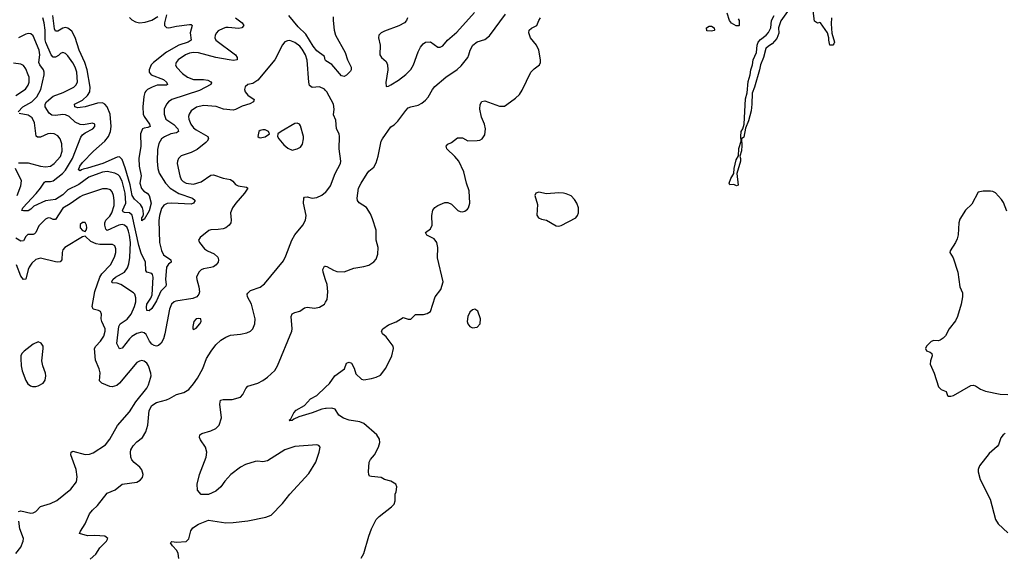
# Model space of a CAD drawing. Header units: inches. Extents: x 1603819 to 1745079, y 385938 to 533966.
# Tile 105 of 256: x 1637520 to 1645503, y 443855 to 448196. Entities that reach past the tile are written whole.
import ezdxf

# ---------------------------------------------------------------- set-up
doc = ezdxf.new("R2010")
doc.units = ezdxf.units.IN
doc.header["$MEASUREMENT"] = 0
doc.layers.add('B6434', color=7, linetype='Continuous')
doc.layers.add('B6444', color=7, linetype='Continuous')

msp = doc.modelspace()

# ---------------------------------------------------------------- linework, layer by layer
at = {"layer": 'B6434', "color": 5}
for points, elevation in [([(1638710, 448235.3), (1638694.3, 448170), (1638695.3, 448150), (1638710, 448132.4), (1638730.3, 448130.3), (1638790, 448143.8), (1638896.1, 448156.1), (1638910, 448155.8), (1638917.1, 448150), (1638903.2, 448090), (1638911.5, 448030), (1638885, 448015), (1638810, 447989.4), (1638710, 447934), (1638604.5, 447850), (1638585.2, 447830), (1638569.1, 447790), (1638570.2, 447770), (1638587, 447750), (1638686.3, 447710), (1638710.2, 447690), (1638718.4, 447670), (1638710, 447666.2), (1638635.7, 447664.3), (1638593.1, 447650), (1638556.5, 447630), (1638542.7, 447617.3), (1638534.4, 447605.6), (1638525.8, 447574.2), (1638518.7, 447490), (1638519.8, 447430), (1638527.9, 447410), (1638571.5, 447350), (1638576.5, 447330), (1638558.1, 447321.9), (1638530, 447317.7), (1638516.5, 447310), (1638500.1, 447270), (1638501.1, 447170), (1638485.9, 447070), (1638488.7, 447010), (1638505.7, 446930), (1638494.6, 446870), (1638508.5, 446828.5), (1638527.3, 446807.3), (1638553.1, 446790), (1638569.2, 446770), (1638585.5, 446710), (1638570, 446645.7), (1638530, 446577), (1638522.5, 446577.5), (1638510, 446565.2), (1638509.9, 446590), (1638519, 446601), (1638522.4, 446617.6), (1638521.8, 446650), (1638515.9, 446670), (1638498.9, 446698.9), (1638450, 446741.9), (1638432.5, 446770), (1638416.7, 446856.7), (1638375.9, 446995.9), (1638350, 447063.5), (1638330, 447083.4), (1638310, 447082.9), (1638193.9, 447030), (1638070, 446991.7), (1638035, 446985), (1638020.2, 446979.8), (1638009.7, 446969.7), (1637998, 446978), (1638008.4, 447010), (1638030, 447037.2), (1638118, 447130), (1638210, 447210.1), (1638240.9, 447250), (1638256.2, 447290), (1638261.3, 447330), (1638253.1, 447430), (1638230, 447489.1), (1638210, 447511.5), (1638190, 447521.6), (1638150, 447520.6), (1638050.3, 447490), (1638010, 447483.4), (1637990, 447482.2), (1637965.7, 447490), (1637964, 447510), (1638030, 447542.9), (1638070, 447582.5), (1638087.8, 447610), (1638092.1, 447650), (1638067.8, 447790), (1638047.9, 447847.9), (1638001.8, 447950), (1637970, 448052), (1637941.6, 448101.6), (1637910, 448128.4), (1637890, 448132.4), (1637870, 448128), (1637830, 448102.3), (1637810, 448102.2), (1637801.9, 448121.9), (1637788.2, 448230)], 320), ([(1640000, 447866), (1639996.8, 447870), (1639990, 447898.4), (1639930, 447943.7), (1639900.4, 447980.4), (1639839, 448079), (1639778, 448138), (1639701.7, 448230)], 340), ([(1639270, 448211.5), (1639323.8, 448170), (1639338, 448150), (1639320.7, 448130), (1639296.2, 448123.8), (1639210, 448132), (1639190, 448132), (1639170, 448125.7), (1639130, 448104.7), (1639115.3, 448090), (1639105.2, 448070), (1639103.2, 448050), (1639110.3, 448030), (1639268.8, 447910), (1639282.6, 447890), (1639284, 447870), (1639254.5, 447865.5), (1639219, 447870), (1639110, 447890.4), (1638970, 447927.1), (1638930, 447929.4), (1638896.7, 447923.3), (1638863.2, 447910), (1638804.4, 447870), (1638788.1, 447850), (1638783.6, 447830), (1638791.5, 447810), (1638839.8, 447759.8), (1638880.3, 447730), (1638930, 447711.6), (1639010, 447711.6), (1639045.8, 447705.8), (1639070, 447693.4), (1639074.6, 447685.4), (1639070.6, 447670), (1638978.3, 447621.7), (1638752.1, 447547.9), (1638727.4, 447530), (1638710.3, 447510), (1638690.2, 447470), (1638690.2, 447430), (1638705.2, 447390), (1638770, 447347), (1638802.7, 447310), (1638806.7, 447290), (1638790, 447278.6), (1638744.4, 447270), (1638693.1, 447246.9), (1638670.7, 447229.3), (1638647.8, 447192.2), (1638636.2, 447143.8), (1638633.9, 447050), (1638640.6, 446990), (1638650, 446953), (1638702, 446870), (1638739.4, 446830), (1638810, 446786.4), (1638920.4, 446750), (1638941.3, 446730), (1638928.5, 446710), (1638910, 446701.5), (1638750.7, 446709.3), (1638714.9, 446705.1), (1638687.3, 446692.7), (1638670, 446666), (1638653.6, 446610), (1638648.8, 446568.8), (1638652.5, 446390), (1638670, 446326.3), (1638687.1, 446290), (1638746, 446250), (1638748.8, 446230), (1638726.4, 446213.6), (1638709, 446190), (1638701.6, 446090), (1638707.3, 446050), (1638703.5, 446036.5), (1638665.2, 445994.8), (1638630, 445917.8), (1638590, 445855.1), (1638570, 445836.9), (1638550, 445839.3), (1638546.8, 445866.8), (1638551.9, 445890), (1638582.1, 445937.9), (1638593.2, 445966.8), (1638601.9, 446110), (1638597.8, 446130), (1638590, 446139.8), (1638549.8, 446149.8), (1638541.8, 446161.8), (1638539.5, 446230), (1638504.4, 446304.4), (1638484.6, 446364.6), (1638431.7, 446611.7), (1638410, 446631.2), (1638370, 446632.8), (1638359, 446639), (1638354.5, 446650), (1638380.1, 446710), (1638373.8, 446790), (1638350, 446886.6), (1638330, 446928.2), (1638318.2, 446938.2), (1638290, 446951.3), (1638230, 446964.1), (1638190, 446959.4), (1638160.3, 446950), (1638081.3, 446918.7), (1638000, 446860), (1637910, 446816), (1637870, 446776.6), (1637810, 446738.2), (1637730, 446729), (1637635.7, 446684.3), (1637610, 446659.7), (1637590, 446647.6), (1637550, 446645.3), (1637537, 446650), (1637544.4, 446670), (1637654.1, 446785.9), (1637689.9, 446830), (1637721.1, 446878.9), (1637730, 446884.5), (1637770, 446883.7), (1637790, 446888.9), (1637865.8, 446950), (1637890, 446976.6), (1637947.3, 447070), (1638016.4, 447243.6), (1638030, 447262.6), (1638050, 447279.5), (1638114, 447310), (1638129.3, 447330), (1638129.1, 447349.1), (1638110, 447358), (1638036.5, 447343.5), (1638010, 447345.4), (1637970, 447365.3), (1637920.7, 447410), (1637890, 447424.5), (1637870, 447427.1), (1637810, 447419.4), (1637781.3, 447421.3), (1637759.5, 447439.5), (1637727.3, 447490), (1637726, 447510), (1637738, 447530), (1637790, 447575.2), (1637873.7, 447606.3), (1637957.6, 447650), (1637975.9, 447664.1), (1637989.8, 447690.2), (1637982.4, 447770), (1637969.9, 447809.9), (1637950, 447846.3), (1637910, 447903.5), (1637890, 447923.1), (1637870, 447931), (1637850, 447922.2), (1637833.6, 447906.4), (1637810, 447893), (1637790, 447890.8), (1637775.2, 447910), (1637731.8, 448010), (1637727, 448033), (1637726, 448110), (1637717.5, 448170), (1637708.4, 448210)], 340), ([(1638410, 448214.9), (1638430, 448194.4), (1638458, 448178), (1638490.3, 448170.3), (1638536, 448176), (1638590, 448192.7), (1638639, 448221)], 320), ([(1637506.9, 447450), (1637544.8, 447490), (1637618.9, 447530), (1637659.1, 447570), (1637690.4, 447630), (1637717.3, 447750), (1637718.5, 447770), (1637713.2, 447790), (1637682.5, 447830), (1637675.5, 447850), (1637682.7, 447910), (1637676.9, 447950), (1637630, 448065.4), (1637610, 448081.4), (1637590, 448084.1), (1637570, 448079.4), (1637510, 448049.1)], 360), ([(1640000, 447622.2), (1639990, 447633), (1639950, 447651.1), (1639890, 447646), (1639870, 447663.6), (1639864.1, 447690), (1639851.2, 447868.8), (1639837.5, 447910), (1639810, 447957.1), (1639790, 447980.3), (1639750, 448011.4), (1639710, 448027.4), (1639690, 448024.7), (1639670, 448015.1), (1639650, 447993.3), (1639587.2, 447870), (1639450, 447706.6), (1639410, 447679.7), (1639370, 447669.6), (1639349, 447651), (1639342.7, 447630), (1639347.6, 447610), (1639370, 447583.8), (1639421.6, 447550), (1639416, 447530), (1639387.1, 447512.9), (1639323.8, 447496.2), (1639270, 447467.4), (1639250, 447463.9), (1639171.8, 447471.8), (1639112.4, 447492.4), (1639010, 447499.1), (1638953.1, 447486.9), (1638910, 447457.7), (1638893, 447430), (1638888.4, 447410), (1638890.2, 447390), (1638906.3, 447350), (1638930, 447320.2), (1638950, 447303.2), (1639044.6, 447250), (1639050.2, 447230), (1639040.7, 447210), (1639030, 447199.3), (1638957.5, 447142.5), (1638910, 447118.4), (1638830, 447091.1), (1638807.4, 447070), (1638798.3, 447050), (1638796.5, 447030), (1638818, 446930), (1638830, 446899.5), (1638844.5, 446884.5), (1638870.1, 446870.1), (1638930, 446864.1), (1638990, 446881.9), (1639070, 446935.8), (1639090, 446937.6), (1639170, 446910.2), (1639230, 446899.6), (1639248.2, 446888.2), (1639270, 446861.3), (1639290, 446850.3), (1639357.7, 446837.7), (1639370.4, 446830), (1639342.3, 446790), (1639271.6, 446710), (1639245.7, 446670), (1639230.4, 446630), (1639234.9, 446570), (1639231.8, 446550), (1639218.4, 446530), (1639190.4, 446510), (1639170, 446502), (1639130, 446495), (1639070, 446493.1), (1639052.5, 446487.5), (1638982.8, 446430), (1638970.8, 446410), (1638977.3, 446390), (1639018.5, 446338.5), (1639041.8, 446321.8), (1639096.9, 446296.9), (1639127.4, 446270), (1639132.7, 446250), (1639129, 446230), (1639113.1, 446210), (1639090, 446194), (1639070, 446186.4), (1639010, 446176.5), (1638990, 446167.1), (1638971.8, 446148.2), (1638954.3, 446110), (1638955.2, 446090), (1638972.9, 446030), (1638976.5, 445990), (1638972.1, 445970), (1638956, 445950), (1638925, 445935), (1638785.8, 445914.2), (1638771.6, 445908.4), (1638751.6, 445890), (1638733.8, 445850), (1638696.8, 445650), (1638685.2, 445610), (1638666.6, 445573.4), (1638645.7, 445554.3), (1638630, 445549.8), (1638610, 445554.4), (1638590, 445567.2), (1638572.3, 445590), (1638544.6, 445644.6), (1638530, 445658.3), (1638510, 445663.5), (1638470, 445652), (1638430, 445628.2), (1638409.7, 445610.3), (1638350, 445532.8), (1638330, 445527), (1638306.8, 445570), (1638322.7, 445710), (1638333.8, 445730), (1638390.3, 445769.7), (1638423, 445810), (1638451.4, 445870), (1638460.5, 445910), (1638461.8, 445941.8), (1638452.9, 445970), (1638442.2, 445982.2), (1638340.5, 446050), (1638310, 446061), (1638270, 446064), (1638266.2, 446070), (1638275.1, 446090), (1638297.1, 446110), (1638369.8, 446150), (1638394.3, 446185.7), (1638404.1, 446215.9), (1638411.8, 446268.2), (1638417.5, 446390), (1638411.1, 446448.9), (1638401.9, 446481.9), (1638390, 446511.6), (1638370, 446531.7), (1638350, 446534.8), (1638324.6, 446530), (1638230, 446487.6), (1638217.7, 446497.7), (1638209.6, 446529.6), (1638210.4, 446550), (1638218.7, 446570), (1638250, 446603.6), (1638267.3, 446630), (1638285.3, 446690), (1638286.8, 446730), (1638281, 446770), (1638270, 446801.6), (1638255.8, 446815.8), (1638230, 446825.6), (1638190, 446825), (1638030, 446769.9), (1638010, 446759.1), (1637930, 446702.9), (1637870, 446668.2), (1637810, 446576.4), (1637790, 446577.1), (1637770, 446586.2), (1637750, 446588.8), (1637730, 446578.2), (1637675.1, 446524.9), (1637650, 446471.8), (1637639.4, 446460.6), (1637630, 446454.7), (1637585.5, 446454.6), (1637570, 446437.6), (1637550, 446403), (1637530, 446399.7), (1637490, 446425.3)], 360), ([(1637490, 447580.2), (1637566.1, 447633.9), (1637590, 447665.7), (1637597.5, 447690), (1637596.2, 447730), (1637590, 447749.6), (1637570, 447796.9), (1637550, 447824), (1637530, 447834.7), (1637470, 447844.2)], 380), ([(1637510, 447034.7), (1637590, 447034.7), (1637690, 447008.9), (1637730, 447004.5), (1637769.4, 447010), (1637800.4, 447030), (1637850, 447086.7), (1637864.8, 447130), (1637861.8, 447190), (1637847.4, 447230), (1637830, 447253.7), (1637799.3, 447270), (1637770, 447274.4), (1637747.7, 447270), (1637690, 447243.5), (1637663.3, 447243.3), (1637652.9, 447252.9), (1637640.5, 447360.5), (1637621.1, 447401.1), (1637590, 447421.3), (1637516.4, 447436.4)], 360), ([(1637499.2, 446770), (1637529.8, 446850), (1637534.2, 446890), (1637486.8, 446990)], 360), ([(1638090, 443823.8), (1638136.6, 443863.4), (1638170, 443914.8), (1638224, 443970), (1638233.2, 443990), (1638209.3, 444009.3), (1638130, 444014.2), (1638070, 444012.1), (1638005.2, 444030), (1638012, 444050), (1638051.8, 444110), (1638086.6, 444190), (1638110, 444220.3), (1638150, 444259.5), (1638230, 444359.1), (1638294.5, 444385.5), (1638350, 444430.4), (1638470, 444448.5), (1638497.5, 444462.5), (1638515.8, 444484.2), (1638519.7, 444510), (1638510, 444546), (1638493, 444570), (1638447.3, 444607.2), (1638429.7, 444629.7), (1638421.3, 444650), (1638418.3, 444690), (1638422, 444710), (1638439.1, 444740.9), (1638470, 444774.4), (1638514.5, 444810), (1638543.5, 444856.5), (1638558.7, 444910), (1638568.4, 445028.4), (1638590, 445069.1), (1638630, 445094), (1638710, 445114.5), (1638735.6, 445124.4), (1638790, 445157.4), (1638850, 445173.4), (1638890, 445199.5), (1638930, 445244.2), (1638962.4, 445290), (1639003.8, 445370), (1639033.7, 445450), (1639071.1, 445510), (1639110, 445559.5), (1639150, 445597), (1639190, 445623.1), (1639230, 445637.6), (1639310, 445646.4), (1639362.5, 445657.5), (1639390, 445670.4), (1639410, 445690.6), (1639425.7, 445730), (1639428.5, 445770), (1639398, 445890), (1639367.8, 445950), (1639365.3, 445970), (1639370, 445980.5), (1639390, 446001.3), (1639470, 446028.9), (1639503.9, 446056.1), (1639658.2, 446241.8), (1639679, 446281), (1639725.4, 446410), (1639750, 446452.2), (1639816.3, 446530), (1639835.8, 446570), (1639842, 446610), (1639819.8, 446710), (1639824.2, 446750), (1639830, 446757.1), (1639850, 446760.3), (1639890, 446750.2), (1639930, 446754.4), (1639970, 446774.7), (1640000, 446797.9)], 360), ([(1637511.3, 444208.7), (1637530, 444216), (1637610, 444197.1), (1637630, 444199.1), (1637650, 444210.7), (1637689.3, 444250), (1637770, 444273.8), (1637822.4, 444297.6), (1637934.7, 444390), (1637980.5, 444450), (1637987.1, 444490), (1637977.9, 444550), (1637933.6, 444670), (1637938, 444690), (1637950, 444698.5), (1638049.7, 444670.3), (1638086.7, 444673.3), (1638115.7, 444684.3), (1638214.7, 444750), (1638250, 444796), (1638312.4, 444907.6), (1638410, 445016.9), (1638461.8, 445098.2), (1638549.7, 445210), (1638564.2, 445235.8), (1638580.4, 445290), (1638584.8, 445310), (1638583.1, 445330), (1638563.5, 445390), (1638550, 445411.2), (1638530, 445428.2), (1638510, 445432.6), (1638490, 445428.2), (1638470, 445416.3), (1638330, 445251), (1638308, 445232), (1638270, 445221.4), (1638250, 445223.1), (1638187, 445250), (1638166.3, 445270), (1638173.2, 445333.2), (1638164.7, 445364.7), (1638135, 445435), (1638126.9, 445530), (1638136.5, 445550), (1638175.6, 445590), (1638201.3, 445630), (1638213.6, 445670), (1638212.3, 445690), (1638186, 445750), (1638181.1, 445770), (1638182, 445810), (1638174, 445830), (1638159, 445839), (1638115.1, 445850), (1638107.7, 445870), (1638128, 445992), (1638168.5, 446110), (1638185, 446135), (1638255.2, 446210), (1638289, 446270), (1638299, 446310), (1638299, 446339), (1638290, 446362.9), (1638273.5, 446373.5), (1638170, 446374.5), (1638139.5, 446379.6), (1638097.2, 446397.2), (1638050, 446442), (1638030, 446437.2), (1637886, 446350), (1637870.3, 446329.7), (1637863.8, 446310), (1637860.4, 446250), (1637846.9, 446233.1), (1637830, 446229.7), (1637810, 446233.3), (1637690, 446263.2), (1637650, 446251.7), (1637618, 446222), (1637596.6, 446190), (1637587.4, 446170), (1637568.5, 446091.5), (1637550, 446091.1), (1637530, 446118), (1637493.3, 446210)], 380), ([(1640000, 446088.2), (1639980.5, 446150), (1639978.4, 446170), (1639990, 446198.8), (1640000, 446197.5)], 340), ([(1638811.1, 443830), (1638805.7, 443870), (1638793.4, 443893.4), (1638758.4, 443930), (1638743.2, 443956.8), (1638754, 443966), (1638790, 443960.5), (1638870, 443966), (1638891.8, 443988.2), (1638907, 444053), (1638922.9, 444077.1), (1638970, 444107.3), (1639050, 444138.8), (1639190, 444118.7), (1639250, 444121.1), (1639370, 444134.4), (1639516.6, 444163.4), (1639559.5, 444180.5), (1639650, 444274), (1639711.1, 444350), (1639863.6, 444516.4), (1639921.6, 444610), (1639948, 444690), (1639955.6, 444730), (1639944.2, 444744.2), (1639929.7, 444749.7), (1639750, 444737.8), (1639670, 444709.8), (1639530, 444620.4), (1639490, 444612.4), (1639450, 444616.8), (1639430, 444614.2), (1639350, 444590.8), (1639310, 444568.8), (1639231.6, 444508.4), (1639184.2, 444455.8), (1639150, 444409.5), (1639110, 444375.1), (1639050, 444348.7), (1638990, 444348), (1638962, 444382), (1638958, 444430), (1638978.4, 444510), (1639032.7, 444650), (1639037.2, 444690), (1639026, 444730), (1638985.1, 444790), (1638978, 444810), (1638981.2, 444830), (1638997, 444843), (1639070, 444864.4), (1639110, 444882), (1639138, 444910), (1639155.1, 444970), (1639141.5, 445078.5), (1639147.5, 445112.5), (1639170, 445118.4), (1639242, 445118), (1639310, 445137.1), (1639330, 445159.1), (1639353.9, 445206.1), (1639370, 445225.5), (1639450, 445250.3), (1639490, 445271.8), (1639530, 445299.5), (1639587.7, 445352.3), (1639611.3, 445390), (1639725.1, 445670), (1639729.7, 445690.3), (1639722, 445790), (1639730, 445810.8), (1639750, 445823.8), (1639790, 445833), (1639830, 445860.5), (1639850, 445865.5), (1639910, 445856.4), (1639950, 445866), (1639990.9, 445889.1), (1640000, 445906.1)], 340), ([(1640000, 445044.5), (1639970, 445039.4), (1639890, 445008.9), (1639782.2, 444977.8), (1639741.7, 444958.3), (1639730, 444947.6), (1639710, 444944), (1639706, 444950), (1639718, 444962), (1639742, 445010), (1639762, 445030), (1639829.4, 445070), (1639877.5, 445122.5), (1639930, 445150.5), (1640000, 445217.1)], 320), ([(1637489.7, 443870), (1637530, 443921.6), (1637548.4, 443970), (1637549.7, 443990.3), (1637521.6, 444070), (1637511.7, 444130)], 380)]:
    msp.add_lwpolyline(points, dxfattribs=dict(at, elevation=elevation))
for points, elevation in [([(1639770, 447357.2), (1639750, 447355.1), (1639641, 447290), (1639612, 447270), (1639611.3, 447250), (1639621, 447230), (1639660.7, 447180.7), (1639693.8, 447153.8), (1639730, 447139.1), (1639770, 447148), (1639796.1, 447163.9), (1639813, 447187), (1639822, 447230), (1639821.3, 447250), (1639795.9, 447335.9), (1639789.3, 447349.3)], 380), ([(1639490, 447304), (1639470, 447299), (1639458, 447290), (1639452, 447250), (1639461, 447241), (1639470, 447238), (1639510, 447246), (1639546, 447270), (1639538, 447290), (1639510, 447302)], 380), ([(1638050, 446553.2), (1638030, 446552.7), (1638010, 446535.3), (1638011, 446510), (1638030, 446486), (1638050, 446478), (1638059, 446490), (1638064, 446510), (1638061.2, 446530)], 380), ([(1638970, 445774.5), (1638952, 445770), (1638930.8, 445750), (1638922.8, 445710), (1638924.7, 445690), (1638930, 445686), (1638950, 445696), (1638980.9, 445730), (1638992.3, 445750), (1638988, 445770)], 380), ([(1637670, 445584), (1637630, 445566.9), (1637557.1, 445510), (1637537.1, 445490), (1637530.4, 445470), (1637530.3, 445450), (1637532.6, 445390), (1637540.2, 445350), (1637570, 445270.8), (1637585.2, 445245.3), (1637608.5, 445228.5), (1637624.1, 445224.1), (1637650, 445222.4), (1637670, 445227), (1637711.2, 445250), (1637725.6, 445274.4), (1637732.8, 445310), (1637729.8, 445330), (1637706.9, 445390), (1637699.9, 445430), (1637711.1, 445530), (1637709.7, 445550), (1637694.4, 445574.4)], 420)]:
    msp.add_lwpolyline(points, close=True, dxfattribs=dict(at, elevation=elevation))
at = {"layer": 'B6444', "color": 5}
for points, elevation in [([(1640000, 446197.5), (1640010, 446196.3), (1640064.5, 446164.5), (1640090, 446155.3), (1640150, 446152.4), (1640230, 446183), (1640310, 446195.8), (1640350, 446207), (1640390, 446234.4), (1640410, 446255.5), (1640424.5, 446295.5), (1640426.4, 446350), (1640410.9, 446410), (1640409.7, 446490), (1640381.4, 446581.4), (1640363.3, 446623.3), (1640332.3, 446672.3), (1640271.5, 446711.5), (1640259.5, 446730), (1640256.2, 446750), (1640267.8, 446830), (1640287.6, 446870), (1640337, 446950), (1640350, 446967.3), (1640390, 447001), (1640410, 447036), (1640426, 447090), (1640451.1, 447210), (1640461.8, 447230), (1640530, 447326.3), (1640556.1, 447343.9), (1640586.7, 447373.3), (1640650, 447461.1), (1640670, 447480.3), (1640690, 447490.2), (1640750, 447503.1), (1640780.9, 447519.1), (1640810, 447543.8), (1640830.9, 447569.1), (1640865.6, 447630), (1640885.9, 447654.1), (1640975.1, 447730), (1641067.1, 447792.9), (1641099.3, 447820.7), (1641152.8, 447890), (1641162.3, 447910), (1641171.6, 447950), (1641194.2, 447990), (1641230, 448016.5), (1641290, 448034.9), (1641330, 448063.7), (1641459.5, 448240.5)], 340), ([(1640665.3, 448210), (1640656.4, 448190), (1640638.4, 448170), (1640593.9, 448146.2), (1640476.4, 448103.6), (1640450.6, 448090), (1640430.6, 448070), (1640428.2, 448050), (1640442.6, 447990), (1640440.4, 447910), (1640453, 447890), (1640490, 447856.3), (1640502.6, 447830), (1640503.7, 447790), (1640487.1, 447687.1), (1640490, 447654), (1640510, 447656), (1640530, 447668), (1640590, 447705.7), (1640650, 447751.8), (1640690, 447792), (1640713.6, 447830), (1640750, 447935.3), (1640770, 447974), (1640790, 448001.1), (1640810, 448013.4), (1640850, 448015.3), (1640910, 447973.4), (1640930, 447973), (1640950, 447984.9), (1640988.2, 448030), (1641064.8, 448095.2), (1641206.8, 448253.2)], 360), ([(1643343.6, 448203.6), (1643354, 448190), (1643354, 448150), (1643350, 448146), (1643330, 448146), (1643290, 448168), (1643275.3, 448190), (1643255.3, 448250)], 280), ([(1643759.6, 448280.4), (1643690, 448185.6), (1643672.7, 448130), (1643673.6, 448086.4), (1643657.6, 448042.4), (1643620.7, 447999.3), (1643590, 447982), (1643570, 447961.2), (1643549.2, 447890), (1643524.9, 447830), (1643518, 447790), (1643478.6, 447650), (1643458.5, 447601.5), (1643456.6, 447510), (1643450, 447457.2), (1643430, 447377.2), (1643404.5, 447315.5), (1643390, 447242.7), (1643370.8, 447229.2), (1643375.3, 447175.3), (1643371.8, 447131.8), (1643357.3, 447090), (1643363.8, 447070), (1643363.7, 447050), (1643333.8, 446950), (1643346, 446854), (1643330.6, 446849.4), (1643310, 446859.7), (1643278, 446858), (1643272.7, 446870), (1643286.3, 446910), (1643308.8, 446950), (1643313, 446990), (1643330, 447061), (1643346.6, 447093.4), (1643350, 447152), (1643369.6, 447210), (1643365.3, 447250), (1643369, 447290), (1643382.4, 447310), (1643394, 447350), (1643405.1, 447554.9), (1643416.6, 447603.4), (1643425.8, 447694.2), (1643441.6, 447750), (1643447.6, 447790), (1643461.4, 447830), (1643466.4, 447870), (1643492.8, 447930), (1643499.8, 447990), (1643506.8, 448013.2), (1643525.2, 448034.8), (1643570.8, 448070), (1643590, 448092.2), (1643610.9, 448130), (1643616.4, 448190), (1643636, 448230)], 280), ([(1644102, 448210), (1644098, 448162), (1644105.4, 448085.4), (1644126, 448014), (1644121, 447999), (1644112, 447990), (1644088.7, 447990), (1644079.3, 448030), (1644081.2, 448050), (1644069.2, 448090), (1644013.2, 448170), (1644006.4, 448173.6), (1643988.4, 448168.4), (1643964, 448184), (1643950, 448288)], 280), ([(1640061.1, 448218.9), (1640060.5, 448190), (1640070.8, 448110), (1640080.9, 448070), (1640158.4, 447930), (1640178, 447870), (1640207.1, 447810), (1640206.3, 447790), (1640201, 447779), (1640170, 447746), (1640150, 447734.7), (1640130, 447739.7), (1640051.6, 447831.6), (1640002.7, 447862.7), (1640000, 447866)], 340), ([(1640000, 445217.1), (1640032.3, 445247.8), (1640075.1, 445310), (1640153.1, 445366.9), (1640170, 445410.8), (1640182, 445418), (1640190, 445420.5), (1640211.2, 445411.2), (1640231.8, 445371.8), (1640244.4, 445324.4), (1640290, 445281), (1640310, 445277.3), (1640371.7, 445288.3), (1640410, 445297.3), (1640444.1, 445315.9), (1640489.6, 445370.4), (1640537, 445470), (1640551.8, 445530), (1640549.2, 445550), (1640490, 445624), (1640462, 445650), (1640454, 445670), (1640465.2, 445690), (1640510, 445723.8), (1640573, 445747), (1640630, 445780.7), (1640670, 445768), (1640690, 445767.3), (1640730, 445806), (1640793.2, 445806.8), (1640824.7, 445815.3), (1640850, 445832), (1640889.4, 445950), (1640933.2, 446010), (1640952.7, 446070), (1640906.2, 446266.2), (1640909.6, 446350), (1640902.4, 446390), (1640879.3, 446419.3), (1640822, 446450), (1640808.7, 446470), (1640850, 446501.6), (1640864, 446530), (1640862.6, 446610), (1640868.3, 446651.7), (1640885.6, 446674.4), (1640910, 446690.5), (1640966.2, 446713.8), (1640990, 446714.9), (1641020.4, 446700.4), (1641071, 446650), (1641090, 446640.5), (1641110, 446638), (1641130, 446643), (1641150, 446659.1), (1641157.6, 446670), (1641169.6, 446710), (1641163.6, 446810), (1641142.9, 446870), (1641122, 446962), (1641080.9, 447050), (1641048.1, 447088.1), (1640982.7, 447150), (1640977.2, 447170), (1640990, 447186), (1641020.1, 447199.9), (1641070, 447237.3), (1641110, 447238.8), (1641154, 447214), (1641230, 447215.5), (1641250, 447219.1), (1641269, 447230), (1641290, 447262), (1641297.6, 447310), (1641289.6, 447350), (1641265.3, 447405.3), (1641251, 447470), (1641252.5, 447507.5), (1641267.4, 447532.6), (1641290, 447539.5), (1641410, 447495.5), (1641450, 447496.3), (1641470, 447507.7), (1641540.1, 447559.9), (1641571.1, 447588.9), (1641594.5, 447625.5), (1641664.2, 447770), (1641690, 447798.4), (1641735.1, 447830), (1641742.9, 447850), (1641742.4, 447870), (1641729.8, 447950), (1641710.8, 447990), (1641661.4, 448050), (1641648.8, 448090), (1641649.7, 448110), (1641670, 448128.5), (1641712.3, 448147.8), (1641729.6, 448190), (1641743.6, 448210)], 320), ([(1640000, 446797.9), (1640001.2, 446798.8), (1640040.3, 446850), (1640078.4, 446950), (1640121.5, 447030), (1640124.8, 447050), (1640110.9, 447150), (1640113.7, 447250), (1640109.7, 447270), (1640088, 447310), (1640082.6, 447382.6), (1640064.6, 447424.6), (1640070.8, 447470), (1640065, 447510), (1640010, 447611.5), (1640000, 447622.2)], 360), ([(1645523.7, 446643.7), (1645494.7, 446714.7), (1645478.9, 446738.9), (1645431.3, 446791.3), (1645410, 446802.9), (1645390, 446805.6), (1645330, 446807), (1645290, 446798), (1645239.2, 446700.8), (1645188.3, 446651.7), (1645141, 446579), (1645132.6, 446550), (1645128.7, 446451.3), (1645121.3, 446418.7), (1645107.7, 446390), (1645063.6, 446323.6), (1645062, 446310), (1645086.8, 446266.8), (1645124.9, 446150), (1645142.8, 446030), (1645162.8, 445982.8), (1645164, 445950), (1645153, 445890), (1645124, 445790), (1645105.8, 445754.2), (1645054.8, 445690), (1645026.4, 445633.6), (1645006.4, 445613.6), (1644982, 445598), (1644970, 445594), (1644930, 445595.3), (1644910, 445588.7), (1644872, 445550), (1644864.7, 445530), (1644871.6, 445511.6), (1644902, 445502), (1644916, 445490), (1644918, 445470), (1644904.9, 445430), (1644902.8, 445402.8), (1644933, 445330), (1644970, 445221), (1644990, 445197.3), (1645030, 445181), (1645042.4, 445150), (1645050, 445143.1), (1645070, 445143.6), (1645090, 445150.3), (1645230, 445230.3), (1645250, 445234), (1645270, 445228.2), (1645310, 445200.4), (1645350, 445184.9), (1645470, 445161.3), (1645530, 445158.7)], 320), ([(1640000, 445906.1), (1640011.8, 445928.2), (1640019.3, 445990), (1640012, 446050), (1640000, 446088.2)], 340), ([(1640289.3, 443830.7), (1640309.2, 443870), (1640349.3, 444010), (1640372.7, 444070), (1640410, 444144.7), (1640434, 444170), (1640533.2, 444246.8), (1640555.3, 444270), (1640564, 444296), (1640565.2, 444350), (1640572.7, 444370), (1640577.2, 444410), (1640569, 444430), (1640530, 444455.1), (1640478, 444470), (1640450, 444485.2), (1640372.1, 444492.1), (1640357.2, 444497.2), (1640349.4, 444509.4), (1640346.6, 444530), (1640354.5, 444610), (1640364.5, 444630), (1640395.6, 444670), (1640429.6, 444730), (1640440.7, 444770), (1640436.3, 444796.3), (1640415.1, 444830), (1640310, 444922), (1640277.5, 444937.5), (1640190, 444950.7), (1640145.1, 444965.1), (1640108, 444990), (1640078.4, 445038.4), (1640050, 445046.2), (1640005.5, 445045.5), (1640000, 445044.5)], 320), ([(1645510, 444841.1), (1645492.7, 444830), (1645473.5, 444806.5), (1645454.9, 444750), (1645444.8, 444735.2), (1645379.7, 444680.3), (1645300.8, 444579.2), (1645290.3, 444550), (1645290.3, 444530), (1645307.4, 444470), (1645389, 444310), (1645430, 444146), (1645453.4, 444110), (1645530, 444035.5)], 320)]:
    msp.add_lwpolyline(points, dxfattribs=dict(at, elevation=elevation))
for points, elevation in [([(1643130, 448102), (1643090, 448106), (1643089, 448130), (1643110, 448144.7), (1643130, 448144.7), (1643151.3, 448130), (1643154, 448110), (1643150, 448108)], 280), ([(1641730, 446797.2), (1641704.7, 446790), (1641696, 446770), (1641717.6, 446697.6), (1641712.4, 446612.4), (1641724.9, 446590), (1641750, 446579.5), (1641791.7, 446571.7), (1641870, 446524.9), (1641890, 446522.8), (1641910, 446526.8), (1642029.4, 446590), (1642043, 446610), (1642050.9, 446630), (1642050.8, 446670), (1642037.2, 446710), (1642019.1, 446739.1), (1641990, 446767.8), (1641950, 446785.6), (1641930, 446789.6), (1641890, 446791.5), (1641790, 446785.2)], 320), ([(1641210, 445849.6), (1641190, 445843.6), (1641170, 445826.6), (1641152, 445790), (1641147, 445750), (1641154.4, 445730), (1641170, 445708.2), (1641190, 445699.5), (1641230, 445704.2), (1641253.5, 445730), (1641256, 445770), (1641233.9, 445833.9)], 320)]:
    msp.add_lwpolyline(points, close=True, dxfattribs=dict(at, elevation=elevation))

doc.saveas('drawing.dxf')
